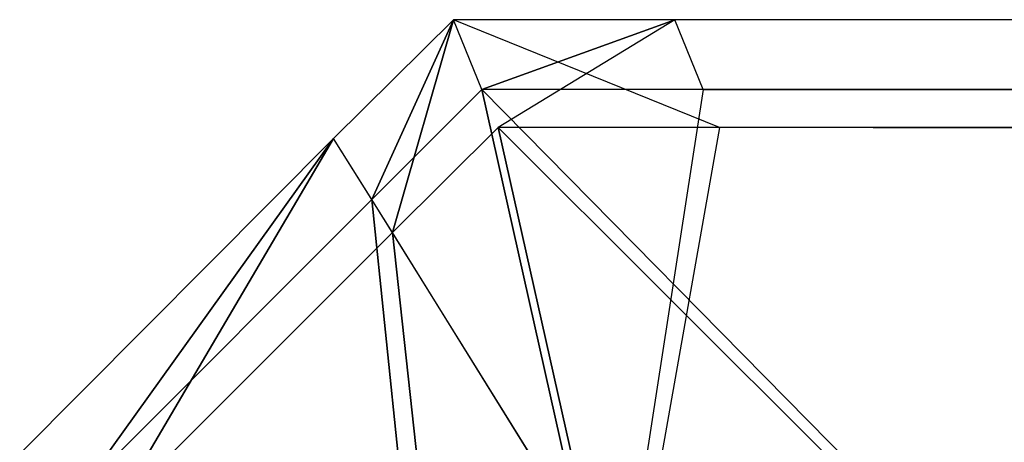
# Model space of a CAD drawing. Extents: x -0.418 to 0, y -0.27 to 0.
# Tile 32 of 77: x -0.4179 to -0.416997, y -0.000543 to -0.000155. Entities that reach past the tile are written whole.
import ezdxf

# ---------------------------------------------------------------- set-up
doc = ezdxf.new("R2010")
doc.units = 0
for name, color, linetype in [('L0_EMO_FKT_LI_1___REPLACEMTFORE', 7, 'CONTINUOUS'), ('L17_KORPUS1_1___REPLACEMTFOREMP', 7, 'CONTINUOUS'), ('L18_KORPUS1_0___REPLACEMTFOREMP', 7, 'CONTINUOUS')]:
    doc.layers.add(name, color=color, linetype=linetype)

msp = doc.modelspace()

# ---------------------------------------------------------------- linework, layer by layer
at = {"layer": 'L0_EMO_FKT_LI_1___REPLACEMTFORE', "color": 8}
for points, invisible_edges in [([(-0.409644, -0.000288, 1.507512), (-0.41683, -0.015207, 1.506309), (-0.417352, -0.016291, 1.507512), (-0.409644, -0.000288, 1.507512)], 13), ([(-0.41683, -0.015207, 0.009119), (-0.409644, -0.000288, 0.007915), (-0.417352, -0.016291, 0.007915), (-0.41683, -0.015207, 0.009119)], 13), ([(-0.409644, -0.000288, 1.508317), (-0.417352, -0.016291, 1.507512), (-0.417352, -0.016291, 1.508317), (-0.409644, -0.000288, 1.508317)], 13), ([(-0.417352, -0.016291, 1.507512), (-0.409644, -0.000288, 1.508317), (-0.409644, -0.000288, 1.507512), (-0.417352, -0.016291, 1.507512)], 14), ([(-0.416974, -0.016162, 1.508317), (-0.409644, -0.000288, 1.508317), (-0.417352, -0.016291, 1.508317), (-0.416974, -0.016162, 1.508317)], 13), ([(-0.409644, -0.000288, 0.007703), (-0.417172, -0.01623, 0.007703), (-0.417352, -0.016291, 0.007703), (-0.409644, -0.000288, 0.007703)], 13), ([(-0.409644, -0.000288, 0.007915), (-0.417352, -0.016291, 0.007703), (-0.417352, -0.016291, 0.007915), (-0.409644, -0.000288, 0.007915)], 13), ([(-0.417352, -0.016291, 0.007703), (-0.409644, -0.000288, 0.007915), (-0.409644, -0.000288, 0.007703), (-0.417352, -0.016291, 0.007703)], 14), ([(-0.417172, -0.01623, 0.007703), (-0.409644, -0.000288, 0.007703), (-0.409557, -0.00042, 0.007703), (-0.417172, -0.01623, 0.007703)], 14), ([(-0.416934, -0.016704, 0.007703), (-0.417172, -0.01623, 0.007703), (-0.409557, -0.00042, 0.007703), (-0.416934, -0.016704, 0.007703)], 10)]:
    msp.add_3dface(points, dxfattribs=dict(at, invisible_edges=invisible_edges))
at = {"layer": 'L17_KORPUS1_1___REPLACEMTFOREMP', "color": 8}
for points, invisible_edges in [([(-0.417502, -0.000155, 0.0005), (-0.417577, -0.00032, 0.000436), (-0.417612, -0.000264, 0.0005), (-0.417502, -0.000155, 0.0005)], 13), ([(-0.417612, -0.000264, 0.000566), (-0.417502, -0.000155, 0.0005), (-0.417612, -0.000264, 0.0005), (-0.417612, -0.000264, 0.000566)], 13), ([(-0.417502, -0.000155, 0.0005), (-0.417612, -0.000264, 0.000566), (-0.417502, -0.000155, 0.000566), (-0.417502, -0.000155, 0.0005)], 14), ([(-0.417612, -0.000264, 0.007022), (-0.417502, -0.000155, 0.000566), (-0.417612, -0.000264, 0.000566), (-0.417612, -0.000264, 0.007022)], 13), ([(-0.417502, -0.000155, 0.000566), (-0.417612, -0.000264, 0.007022), (-0.417502, -0.000155, 0.007022), (-0.417502, -0.000155, 0.000566)], 14), ([(-0.417558, -0.00035, 0.007293), (-0.417502, -0.000155, 0.007194), (-0.417612, -0.000264, 0.007194), (-0.417558, -0.00035, 0.007293)], 13), ([(-0.417612, -0.000264, 0.007194), (-0.417502, -0.000155, 0.007022), (-0.417612, -0.000264, 0.007022), (-0.417612, -0.000264, 0.007194)], 13), ([(-0.417502, -0.000155, 0.007022), (-0.417612, -0.000264, 0.007194), (-0.417502, -0.000155, 0.007194), (-0.417502, -0.000155, 0.007022)], 14), ([(-0.417577, -0.00032, 0.000436), (-0.417502, -0.000155, 0.0005), (-0.417476, -0.000219, 0.000436), (-0.417577, -0.00032, 0.000436)], 14), ([(-0.417502, -0.000155, 0.007194), (-0.417558, -0.00035, 0.007293), (-0.417461, -0.000254, 0.007293), (-0.417502, -0.000155, 0.007194)], 14), ([(-0.417461, -0.000254, 0.007293), (-0.417299, -0.000155, 0.007194), (-0.417502, -0.000155, 0.007194), (-0.417461, -0.000254, 0.007293)], 13), ([(-0.417502, -0.000155, 0.007022), (-0.417299, -0.000155, 0.000566), (-0.417502, -0.000155, 0.000566), (-0.417502, -0.000155, 0.007022)], 13), ([(-0.417299, -0.000155, 0.000566), (-0.417502, -0.000155, 0.007022), (-0.417299, -0.000155, 0.007022), (-0.417299, -0.000155, 0.000566)], 14), ([(-0.417502, -0.000155, 0.007194), (-0.417299, -0.000155, 0.007022), (-0.417502, -0.000155, 0.007022), (-0.417502, -0.000155, 0.007194)], 13), ([(-0.417299, -0.000155, 0.007022), (-0.417502, -0.000155, 0.007194), (-0.417299, -0.000155, 0.007194), (-0.417299, -0.000155, 0.007022)], 14), ([(-0.417502, -0.000155, 0.000566), (-0.417299, -0.000155, 0.0005), (-0.417502, -0.000155, 0.0005), (-0.417502, -0.000155, 0.000566)], 13), ([(-0.417299, -0.000155, 0.0005), (-0.417502, -0.000155, 0.000566), (-0.417299, -0.000155, 0.000566), (-0.417299, -0.000155, 0.0005)], 14), ([(-0.417299, -0.000155, 0.0005), (-0.417476, -0.000219, 0.000436), (-0.417502, -0.000155, 0.0005), (-0.417299, -0.000155, 0.0005)], 13), ([(-0.417476, -0.000219, 0.000436), (-0.417299, -0.000155, 0.0005), (-0.417273, -0.000219, 0.000436), (-0.417476, -0.000219, 0.000436)], 14), ([(-0.417299, -0.000155, 0.007194), (-0.417461, -0.000254, 0.007293), (-0.417258, -0.000254, 0.007293), (-0.417299, -0.000155, 0.007194)], 14), ([(-0.417258, -0.000254, 0.007293), (-0.209002, -0.000155, 0.007194), (-0.417299, -0.000155, 0.007194), (-0.417258, -0.000254, 0.007293)], 13), ([(-0.417299, -0.000155, 0.007022), (-0.209002, -0.000155, 0.000566), (-0.417299, -0.000155, 0.000566), (-0.417299, -0.000155, 0.007022)], 13), ([(-0.209002, -0.000155, 0.000566), (-0.417299, -0.000155, 0.007022), (-0.209002, -0.000155, 0.007022), (-0.209002, -0.000155, 0.000566)], 14), ([(-0.417299, -0.000155, 0.007194), (-0.209002, -0.000155, 0.007022), (-0.417299, -0.000155, 0.007022), (-0.417299, -0.000155, 0.007194)], 13), ([(-0.209002, -0.000155, 0.007022), (-0.417299, -0.000155, 0.007194), (-0.209002, -0.000155, 0.007194), (-0.209002, -0.000155, 0.007022)], 14), ([(-0.209002, -0.000155, 0.0005), (-0.417273, -0.000219, 0.000436), (-0.417299, -0.000155, 0.0005), (-0.209002, -0.000155, 0.0005)], 13), ([(-0.417299, -0.000155, 0.000566), (-0.209002, -0.000155, 0.0005), (-0.417299, -0.000155, 0.0005), (-0.417299, -0.000155, 0.000566)], 13), ([(-0.209002, -0.000155, 0.0005), (-0.417299, -0.000155, 0.000566), (-0.209002, -0.000155, 0.000566), (-0.209002, -0.000155, 0.0005)], 14), ([(-0.417273, -0.000219, 0.000436), (-0.209002, -0.000155, 0.0005), (-0.209002, -0.000219, 0.000436), (-0.417273, -0.000219, 0.000436)], 14), ([(-0.209002, -0.000155, 0.007194), (-0.417258, -0.000254, 0.007293), (-0.209002, -0.000254, 0.007293), (-0.209002, -0.000155, 0.007194)], 14), ([(-0.417476, -0.000219, 0.000436), (-0.417384, -0.00063, 0.00008), (-0.417577, -0.00032, 0.000436), (-0.417476, -0.000219, 0.000436)], 13), ([(-0.417384, -0.00063, 0.00008), (-0.417476, -0.000219, 0.000436), (-0.417328, -0.000575, 0.00008), (-0.417384, -0.00063, 0.00008)], 14), ([(-0.417476, -0.000219, 0.000436), (-0.417125, -0.000575, 0.00008), (-0.417328, -0.000575, 0.00008), (-0.417476, -0.000219, 0.000436)], 13), ([(-0.417125, -0.000575, 0.00008), (-0.417476, -0.000219, 0.000436), (-0.417273, -0.000219, 0.000436), (-0.417125, -0.000575, 0.00008)], 14), ([(-0.417273, -0.000219, 0.000436), (-0.209002, -0.000575, 0.00008), (-0.417125, -0.000575, 0.00008), (-0.417273, -0.000219, 0.000436)], 13), ([(-0.209002, -0.000575, 0.00008), (-0.417273, -0.000219, 0.000436), (-0.209002, -0.000219, 0.000436), (-0.209002, -0.000575, 0.00008)], 14), ([(-0.417372, -0.00065, 0.007637), (-0.417461, -0.000254, 0.007293), (-0.417558, -0.00035, 0.007293), (-0.417372, -0.00065, 0.007637)], 13), ([(-0.417461, -0.000254, 0.007293), (-0.417372, -0.00065, 0.007637), (-0.417319, -0.000598, 0.007637), (-0.417461, -0.000254, 0.007293)], 14), ([(-0.417319, -0.000598, 0.007637), (-0.417258, -0.000254, 0.007293), (-0.417461, -0.000254, 0.007293), (-0.417319, -0.000598, 0.007637)], 13), ([(-0.417258, -0.000254, 0.007293), (-0.417319, -0.000598, 0.007637), (-0.417116, -0.000598, 0.007637), (-0.417258, -0.000254, 0.007293)], 14), ([(-0.417116, -0.000598, 0.007637), (-0.209002, -0.000254, 0.007293), (-0.417258, -0.000254, 0.007293), (-0.417116, -0.000598, 0.007637)], 13), ([(-0.209002, -0.000254, 0.007293), (-0.417116, -0.000598, 0.007637), (-0.209002, -0.000598, 0.007637), (-0.209002, -0.000254, 0.007293)], 14), ([(-0.417612, -0.000264, 0.007194), (-0.4179, -0.000553, 0.007022), (-0.4179, -0.000553, 0.007194), (-0.417612, -0.000264, 0.007194)], 13), ([(-0.4179, -0.000553, 0.007022), (-0.417612, -0.000264, 0.007194), (-0.417612, -0.000264, 0.007022), (-0.4179, -0.000553, 0.007022)], 14), ([(-0.417813, -0.000605, 0.007293), (-0.417612, -0.000264, 0.007194), (-0.4179, -0.000553, 0.007194), (-0.417813, -0.000605, 0.007293)], 13), ([(-0.4179, -0.000553, 0.007022), (-0.417612, -0.000264, 0.000566), (-0.4179, -0.000553, 0.000566), (-0.4179, -0.000553, 0.007022)], 13), ([(-0.417612, -0.000264, 0.000566), (-0.4179, -0.000553, 0.007022), (-0.417612, -0.000264, 0.007022), (-0.417612, -0.000264, 0.000566)], 14), ([(-0.4179, -0.000553, 0.000566), (-0.417612, -0.000264, 0.0005), (-0.4179, -0.000553, 0.0005), (-0.4179, -0.000553, 0.000566)], 13), ([(-0.417612, -0.000264, 0.0005), (-0.4179, -0.000553, 0.000566), (-0.417612, -0.000264, 0.000566), (-0.417612, -0.000264, 0.0005)], 14), ([(-0.417612, -0.000264, 0.0005), (-0.417844, -0.000587, 0.000436), (-0.4179, -0.000553, 0.0005), (-0.417612, -0.000264, 0.0005)], 13), ([(-0.417844, -0.000587, 0.000436), (-0.417612, -0.000264, 0.0005), (-0.417577, -0.00032, 0.000436), (-0.417844, -0.000587, 0.000436)], 14), ([(-0.417612, -0.000264, 0.007194), (-0.417813, -0.000605, 0.007293), (-0.417558, -0.00035, 0.007293), (-0.417612, -0.000264, 0.007194)], 14), ([(-0.417577, -0.00032, 0.000436), (-0.41753, -0.000777, 0.00008), (-0.417844, -0.000587, 0.000436), (-0.417577, -0.00032, 0.000436)], 13), ([(-0.41753, -0.000777, 0.00008), (-0.417577, -0.00032, 0.000436), (-0.417384, -0.00063, 0.00008), (-0.41753, -0.000777, 0.00008)], 14), ([(-0.41751, -0.000789, 0.007637), (-0.417558, -0.00035, 0.007293), (-0.417813, -0.000605, 0.007293), (-0.41751, -0.000789, 0.007637)], 13), ([(-0.417558, -0.00035, 0.007293), (-0.41751, -0.000789, 0.007637), (-0.417372, -0.00065, 0.007637), (-0.417558, -0.00035, 0.007293)], 14)]:
    msp.add_3dface(points, dxfattribs=dict(at, invisible_edges=invisible_edges))
at = {"layer": 'L18_KORPUS1_0___REPLACEMTFOREMP', "color": 8}
for points, invisible_edges in [([(-0.417577, -0.00032, 1.515564), (-0.417502, -0.000155, 1.5155), (-0.417612, -0.000264, 1.5155), (-0.417577, -0.00032, 1.515564)], 13), ([(-0.417612, -0.000264, 1.5155), (-0.417502, -0.000155, 1.515434), (-0.417612, -0.000264, 1.515434), (-0.417612, -0.000264, 1.5155)], 13), ([(-0.417502, -0.000155, 1.515434), (-0.417612, -0.000264, 1.5155), (-0.417502, -0.000155, 1.5155), (-0.417502, -0.000155, 1.515434)], 14), ([(-0.417612, -0.000264, 1.515434), (-0.417502, -0.000155, 1.508978), (-0.417612, -0.000264, 1.508978), (-0.417612, -0.000264, 1.515434)], 13), ([(-0.417502, -0.000155, 1.508978), (-0.417612, -0.000264, 1.515434), (-0.417502, -0.000155, 1.515434), (-0.417502, -0.000155, 1.508978)], 14), ([(-0.417502, -0.000155, 1.508806), (-0.417558, -0.00035, 1.508707), (-0.417612, -0.000264, 1.508806), (-0.417502, -0.000155, 1.508806)], 13), ([(-0.417612, -0.000264, 1.508978), (-0.417502, -0.000155, 1.508806), (-0.417612, -0.000264, 1.508806), (-0.417612, -0.000264, 1.508978)], 13), ([(-0.417502, -0.000155, 1.508806), (-0.417612, -0.000264, 1.508978), (-0.417502, -0.000155, 1.508978), (-0.417502, -0.000155, 1.508806)], 14), ([(-0.417502, -0.000155, 1.5155), (-0.417577, -0.00032, 1.515564), (-0.417476, -0.000219, 1.515564), (-0.417502, -0.000155, 1.5155)], 14), ([(-0.417558, -0.00035, 1.508707), (-0.417502, -0.000155, 1.508806), (-0.417461, -0.000254, 1.508707), (-0.417558, -0.00035, 1.508707)], 14), ([(-0.417502, -0.000155, 1.508806), (-0.417258, -0.000254, 1.508707), (-0.417461, -0.000254, 1.508707), (-0.417502, -0.000155, 1.508806)], 13), ([(-0.417258, -0.000254, 1.508707), (-0.417502, -0.000155, 1.508806), (-0.417299, -0.000155, 1.508806), (-0.417258, -0.000254, 1.508707)], 14), ([(-0.417502, -0.000155, 1.515434), (-0.417299, -0.000155, 1.508978), (-0.417502, -0.000155, 1.508978), (-0.417502, -0.000155, 1.515434)], 13), ([(-0.417299, -0.000155, 1.508978), (-0.417502, -0.000155, 1.515434), (-0.417299, -0.000155, 1.515434), (-0.417299, -0.000155, 1.508978)], 14), ([(-0.417502, -0.000155, 1.508978), (-0.417299, -0.000155, 1.508806), (-0.417502, -0.000155, 1.508806), (-0.417502, -0.000155, 1.508978)], 13), ([(-0.417299, -0.000155, 1.508806), (-0.417502, -0.000155, 1.508978), (-0.417299, -0.000155, 1.508978), (-0.417299, -0.000155, 1.508806)], 14), ([(-0.417502, -0.000155, 1.5155), (-0.417299, -0.000155, 1.515434), (-0.417502, -0.000155, 1.515434), (-0.417502, -0.000155, 1.5155)], 13), ([(-0.417299, -0.000155, 1.515434), (-0.417502, -0.000155, 1.5155), (-0.417299, -0.000155, 1.5155), (-0.417299, -0.000155, 1.515434)], 14), ([(-0.417476, -0.000219, 1.515564), (-0.417299, -0.000155, 1.5155), (-0.417502, -0.000155, 1.5155), (-0.417476, -0.000219, 1.515564)], 13), ([(-0.417299, -0.000155, 1.5155), (-0.417476, -0.000219, 1.515564), (-0.417273, -0.000219, 1.515564), (-0.417299, -0.000155, 1.5155)], 14), ([(-0.417299, -0.000155, 1.508806), (-0.209002, -0.000254, 1.508707), (-0.417258, -0.000254, 1.508707), (-0.417299, -0.000155, 1.508806)], 13), ([(-0.209002, -0.000254, 1.508707), (-0.417299, -0.000155, 1.508806), (-0.209002, -0.000155, 1.508806), (-0.209002, -0.000254, 1.508707)], 14), ([(-0.417299, -0.000155, 1.508978), (-0.209002, -0.000155, 1.515434), (-0.209002, -0.000155, 1.508978), (-0.417299, -0.000155, 1.508978)], 13), ([(-0.209002, -0.000155, 1.515434), (-0.417299, -0.000155, 1.508978), (-0.417299, -0.000155, 1.515434), (-0.209002, -0.000155, 1.515434)], 14), ([(-0.417299, -0.000155, 1.508806), (-0.209002, -0.000155, 1.508978), (-0.209002, -0.000155, 1.508806), (-0.417299, -0.000155, 1.508806)], 13), ([(-0.209002, -0.000155, 1.508978), (-0.417299, -0.000155, 1.508806), (-0.417299, -0.000155, 1.508978), (-0.209002, -0.000155, 1.508978)], 14), ([(-0.417273, -0.000219, 1.515564), (-0.209002, -0.000155, 1.5155), (-0.417299, -0.000155, 1.5155), (-0.417273, -0.000219, 1.515564)], 13), ([(-0.417299, -0.000155, 1.515434), (-0.209002, -0.000155, 1.5155), (-0.209002, -0.000155, 1.515434), (-0.417299, -0.000155, 1.515434)], 13), ([(-0.209002, -0.000155, 1.5155), (-0.417299, -0.000155, 1.515434), (-0.417299, -0.000155, 1.5155), (-0.209002, -0.000155, 1.5155)], 14), ([(-0.209002, -0.000155, 1.5155), (-0.417273, -0.000219, 1.515564), (-0.209002, -0.000219, 1.515564), (-0.209002, -0.000155, 1.5155)], 14), ([(-0.417384, -0.00063, 1.51592), (-0.417476, -0.000219, 1.515564), (-0.417577, -0.00032, 1.515564), (-0.417384, -0.00063, 1.51592)], 13), ([(-0.417476, -0.000219, 1.515564), (-0.417384, -0.00063, 1.51592), (-0.417328, -0.000575, 1.51592), (-0.417476, -0.000219, 1.515564)], 14), ([(-0.417328, -0.000575, 1.51592), (-0.417273, -0.000219, 1.515564), (-0.417476, -0.000219, 1.515564), (-0.417328, -0.000575, 1.51592)], 13), ([(-0.417273, -0.000219, 1.515564), (-0.417328, -0.000575, 1.51592), (-0.417125, -0.000575, 1.51592), (-0.417273, -0.000219, 1.515564)], 14), ([(-0.417273, -0.000219, 1.515564), (-0.209002, -0.000575, 1.51592), (-0.209002, -0.000219, 1.515564), (-0.417273, -0.000219, 1.515564)], 13), ([(-0.209002, -0.000575, 1.51592), (-0.417273, -0.000219, 1.515564), (-0.417125, -0.000575, 1.51592), (-0.209002, -0.000575, 1.51592)], 14), ([(-0.417461, -0.000254, 1.508707), (-0.417372, -0.00065, 1.508363), (-0.417558, -0.00035, 1.508707), (-0.417461, -0.000254, 1.508707)], 13), ([(-0.417372, -0.00065, 1.508363), (-0.417461, -0.000254, 1.508707), (-0.417319, -0.000598, 1.508363), (-0.417372, -0.00065, 1.508363)], 14), ([(-0.417461, -0.000254, 1.508707), (-0.417116, -0.000598, 1.508363), (-0.417319, -0.000598, 1.508363), (-0.417461, -0.000254, 1.508707)], 13), ([(-0.417116, -0.000598, 1.508363), (-0.417461, -0.000254, 1.508707), (-0.417258, -0.000254, 1.508707), (-0.417116, -0.000598, 1.508363)], 14), ([(-0.417258, -0.000254, 1.508707), (-0.209002, -0.000598, 1.508363), (-0.417116, -0.000598, 1.508363), (-0.417258, -0.000254, 1.508707)], 13), ([(-0.209002, -0.000598, 1.508363), (-0.417258, -0.000254, 1.508707), (-0.209002, -0.000254, 1.508707), (-0.209002, -0.000598, 1.508363)], 14), ([(-0.417612, -0.000264, 1.508978), (-0.4179, -0.000553, 1.508806), (-0.4179, -0.000553, 1.508978), (-0.417612, -0.000264, 1.508978)], 13), ([(-0.4179, -0.000553, 1.508806), (-0.417612, -0.000264, 1.508978), (-0.417612, -0.000264, 1.508806), (-0.4179, -0.000553, 1.508806)], 14), ([(-0.417612, -0.000264, 1.508806), (-0.417813, -0.000605, 1.508707), (-0.4179, -0.000553, 1.508806), (-0.417612, -0.000264, 1.508806)], 13), ([(-0.4179, -0.000553, 1.515434), (-0.417612, -0.000264, 1.508978), (-0.4179, -0.000553, 1.508978), (-0.4179, -0.000553, 1.515434)], 13), ([(-0.417612, -0.000264, 1.508978), (-0.4179, -0.000553, 1.515434), (-0.417612, -0.000264, 1.515434), (-0.417612, -0.000264, 1.508978)], 14), ([(-0.417612, -0.000264, 1.5155), (-0.4179, -0.000553, 1.515434), (-0.4179, -0.000553, 1.5155), (-0.417612, -0.000264, 1.5155)], 13), ([(-0.4179, -0.000553, 1.515434), (-0.417612, -0.000264, 1.5155), (-0.417612, -0.000264, 1.515434), (-0.4179, -0.000553, 1.515434)], 14), ([(-0.417844, -0.000587, 1.515564), (-0.417612, -0.000264, 1.5155), (-0.4179, -0.000553, 1.5155), (-0.417844, -0.000587, 1.515564)], 13), ([(-0.417612, -0.000264, 1.5155), (-0.417844, -0.000587, 1.515564), (-0.417577, -0.00032, 1.515564), (-0.417612, -0.000264, 1.5155)], 14), ([(-0.417813, -0.000605, 1.508707), (-0.417612, -0.000264, 1.508806), (-0.417558, -0.00035, 1.508707), (-0.417813, -0.000605, 1.508707)], 14), ([(-0.41753, -0.000777, 1.51592), (-0.417577, -0.00032, 1.515564), (-0.417844, -0.000587, 1.515564), (-0.41753, -0.000777, 1.51592)], 13), ([(-0.417577, -0.00032, 1.515564), (-0.41753, -0.000777, 1.51592), (-0.417384, -0.00063, 1.51592), (-0.417577, -0.00032, 1.515564)], 14), ([(-0.417558, -0.00035, 1.508707), (-0.41751, -0.000789, 1.508363), (-0.417813, -0.000605, 1.508707), (-0.417558, -0.00035, 1.508707)], 13), ([(-0.41751, -0.000789, 1.508363), (-0.417558, -0.00035, 1.508707), (-0.417372, -0.00065, 1.508363), (-0.41751, -0.000789, 1.508363)], 14)]:
    msp.add_3dface(points, dxfattribs=dict(at, invisible_edges=invisible_edges))

doc.saveas('drawing.dxf')
